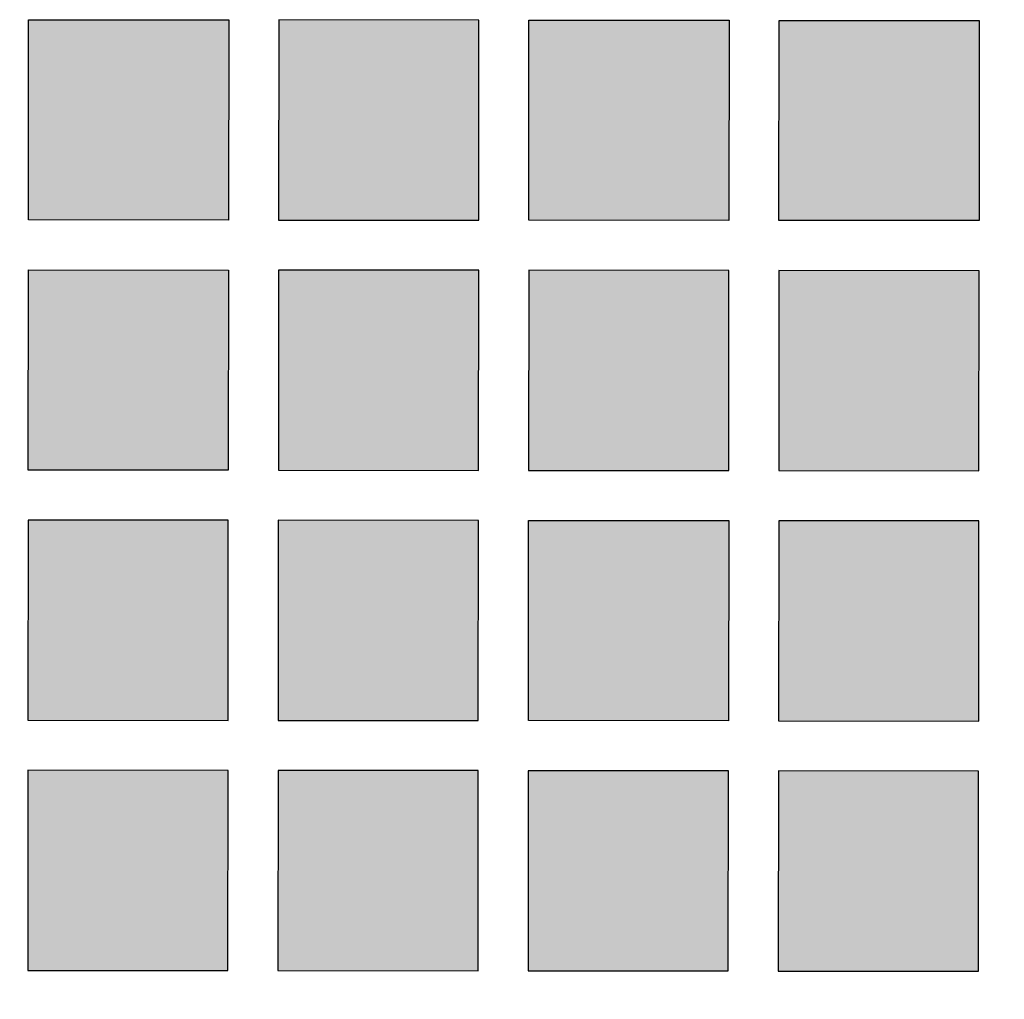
# Model space of a CAD drawing. Header units: millimetres. Extents: x -3873 to -97, y 912 to 4165.
# Tile 77 of 256: x -3448 to -3388, y 1127 to 1186. Entities that reach past the tile are written whole.
import ezdxf

# ---------------------------------------------------------------- set-up
doc = ezdxf.new("R2010")
doc.units = ezdxf.units.MM
doc.layers.add('pattern', color=7, linetype='Continuous', true_color=0x000000)

msp = doc.modelspace()

# ---------------------------------------------------------------- hatches: boundary and pattern name
at = {"layer": 'pattern'}
for points in [[(-3435.001, 1173.891), (-3447.001, 1173.902), (-3446.991, 1185.902), (-3434.991, 1185.891)], [(-3420.002, 1173.878), (-3419.991, 1185.878), (-3431.991, 1185.888), (-3432.001, 1173.888)], [(-3405.002, 1173.865), (-3417.001, 1173.875), (-3416.991, 1185.875), (-3404.991, 1185.865)], [(-3402.001, 1173.862), (-3401.991, 1185.862), (-3389.991, 1185.852), (-3390.002, 1173.852)], [(-3435.015, 1158.891), (-3447.014, 1158.902), (-3447.004, 1170.901), (-3435.004, 1170.891)], [(-3420.015, 1158.878), (-3420.004, 1170.878), (-3432.004, 1170.888), (-3432.014, 1158.889)], [(-3405.004, 1170.865), (-3417.004, 1170.875), (-3417.014, 1158.876), (-3405.015, 1158.865)], [(-3390.015, 1158.852), (-3390.004, 1170.852), (-3402.004, 1170.862), (-3402.014, 1158.863)], [(-3447.028, 1143.902), (-3435.028, 1143.891), (-3435.017, 1155.891), (-3447.017, 1155.902)], [(-3420.028, 1143.878), (-3420.017, 1155.878), (-3432.017, 1155.889), (-3432.027, 1143.889)], [(-3405.028, 1143.865), (-3417.027, 1143.875), (-3417.017, 1155.875), (-3405.017, 1155.865)], [(-3390.028, 1143.852), (-3390.017, 1155.852), (-3402.017, 1155.862), (-3402.027, 1143.862)], [(-3447.03, 1140.901), (-3447.041, 1128.902), (-3435.041, 1128.891), (-3435.03, 1140.891)], [(-3432.03, 1140.888), (-3432.04, 1128.889), (-3420.041, 1128.878), (-3420.03, 1140.878)], [(-3417.041, 1128.876), (-3405.041, 1128.865), (-3405.03, 1140.865), (-3417.03, 1140.875)], [(-3390.041, 1128.852), (-3390.03, 1140.852), (-3402.03, 1140.862), (-3402.041, 1128.862)]]:
    msp.add_hatch(color=256, dxfattribs=at).paths.add_polyline_path(points, flags=0)

# ---------------------------------------------------------------- linework, layer by layer
for points in [[(-3435.001, 1173.891), (-3447.001, 1173.902), (-3446.991, 1185.902), (-3434.991, 1185.891)], [(-3420.002, 1173.878), (-3419.991, 1185.878), (-3431.991, 1185.888), (-3432.001, 1173.888)], [(-3405.002, 1173.865), (-3417.001, 1173.875), (-3416.991, 1185.875), (-3404.991, 1185.865)], [(-3402.001, 1173.862), (-3401.991, 1185.862), (-3389.991, 1185.852), (-3390.002, 1173.852)], [(-3435.015, 1158.891), (-3447.014, 1158.902), (-3447.004, 1170.901), (-3435.004, 1170.891)], [(-3420.015, 1158.878), (-3420.004, 1170.878), (-3432.004, 1170.888), (-3432.014, 1158.889)], [(-3405.004, 1170.865), (-3417.004, 1170.875), (-3417.014, 1158.876), (-3405.015, 1158.865)], [(-3390.015, 1158.852), (-3390.004, 1170.852), (-3402.004, 1170.862), (-3402.014, 1158.863)], [(-3447.028, 1143.902), (-3435.028, 1143.891), (-3435.017, 1155.891), (-3447.017, 1155.902)], [(-3420.028, 1143.878), (-3420.017, 1155.878), (-3432.017, 1155.889), (-3432.027, 1143.889)], [(-3405.028, 1143.865), (-3417.027, 1143.875), (-3417.017, 1155.875), (-3405.017, 1155.865)], [(-3390.028, 1143.852), (-3390.017, 1155.852), (-3402.017, 1155.862), (-3402.027, 1143.862)], [(-3447.03, 1140.901), (-3447.041, 1128.902), (-3435.041, 1128.891), (-3435.03, 1140.891)], [(-3432.03, 1140.888), (-3432.04, 1128.889), (-3420.041, 1128.878), (-3420.03, 1140.878)], [(-3417.041, 1128.876), (-3405.041, 1128.865), (-3405.03, 1140.865), (-3417.03, 1140.875)], [(-3390.041, 1128.852), (-3390.03, 1140.852), (-3402.03, 1140.862), (-3402.041, 1128.862)]]:
    msp.add_lwpolyline(points, close=True, dxfattribs=at)
at = {"layer": 'pattern', "extrusion": (0, 0, -1)}
msp.add_arc((3328.401, 1457.039), 387.7, 270.30942, 310.77353, dxfattribs=at)
at = {"layer": 'pattern'}
for radius, start, end in [(399.7, 229.02495, 265.844), (375.7, 234.10174, 269.68229)]:
    msp.add_arc((-3328.401, 1457.039), radius, start, end, dxfattribs=at)

doc.saveas('drawing.dxf')
